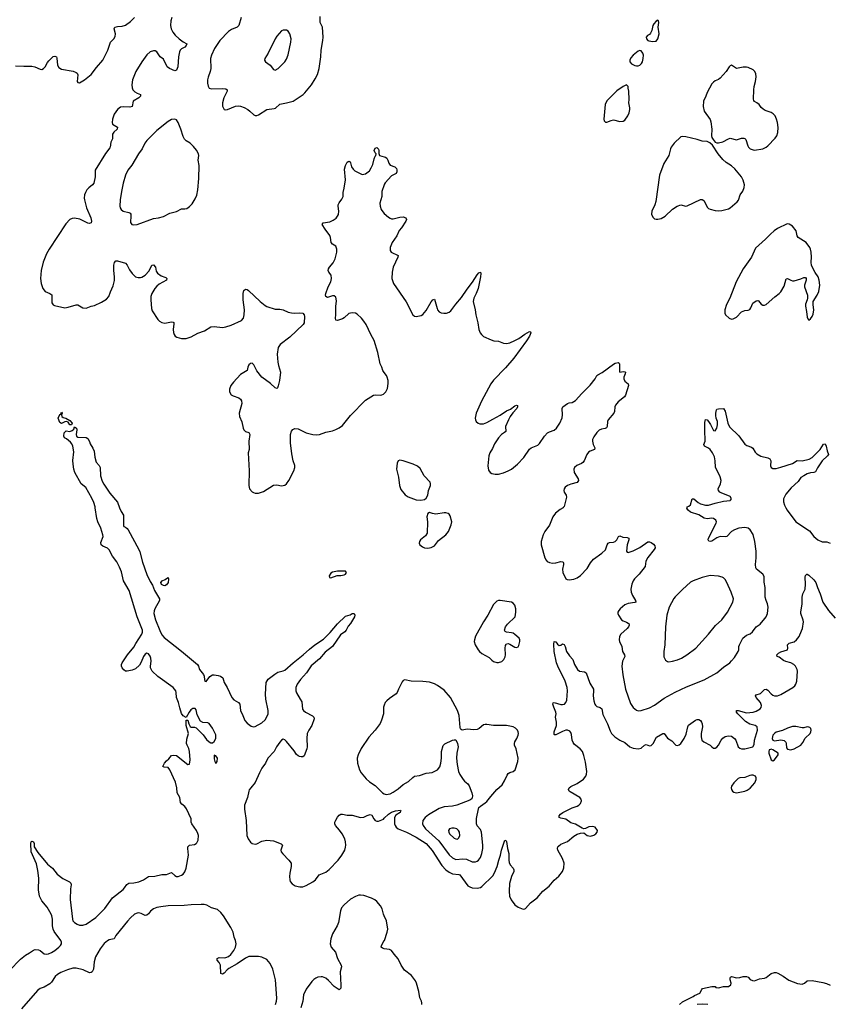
# Model space of a CAD drawing. Header units: inches. Extents: x 1550860 to 1685816, y 509127 to 640511.
# Tile 70 of 91: x 1655561 to 1665419, y 563953 to 575942. Entities that reach past the tile are written whole.
import ezdxf

# ---------------------------------------------------------------- set-up
doc = ezdxf.new("R2010")
doc.units = ezdxf.units.IN
doc.header["$MEASUREMENT"] = 0
for name, color, linetype in [('B6556', 7, 'Continuous'), ('B6557', 7, 'Continuous'), ('B6566', 7, 'Continuous'), ('B6567', 7, 'Continuous')]:
    doc.layers.add(name, color=color, linetype=linetype)

msp = doc.modelspace()

# ---------------------------------------------------------------- linework, layer by layer
at = {"layer": 'B6556', "color": 6}
for points, elevation in [([(1655436, 564364), (1655570, 564504), (1655630, 564550), (1655681, 564579), (1655730, 564614), (1655750, 564622), (1655790, 564617), (1655810, 564608), (1655858, 564570), (1655890, 564564), (1655910, 564567), (1655950, 564585), (1655990, 564610), (1656039, 564650), (1656059, 564670), (1656070, 564690), (1656072, 564710), (1656062, 564730), (1655980, 564840), (1655967, 564867), (1655960, 564910), (1655960, 564990), (1655952, 565030), (1655943, 565050), (1655895, 565135), (1655830, 565214), (1655801, 565270), (1655788, 565348), (1655794, 565490), (1655783, 565583), (1655764, 565664), (1655700, 565810), (1655697, 565910), (1655702, 565930), (1655710, 565938), (1655730, 565931), (1655736, 565910), (1655739, 565870), (1655780, 565800), (1655901, 565661), (1655961, 565610), (1656017, 565537), (1656086, 565486), (1656166, 565446), (1656185, 565430), (1656189, 565410), (1656181, 565359), (1656176, 565230), (1656205, 564990), (1656210, 564970), (1656228, 564950), (1656259, 564930), (1656290, 564919), (1656330, 564917), (1656370, 564931), (1656490, 565011), (1656599, 565121), (1656689, 565251), (1656820, 565350), (1656839, 565370), (1656867, 565413), (1656890, 565428), (1656950, 565431), (1657010, 565445), (1657070, 565470), (1657130, 565509), (1657206, 565514), (1657290, 565534), (1657350, 565534), (1657410, 565558), (1657450, 565520), (1657470, 565511), (1657491, 565511), (1657530, 565525), (1657550, 565540), (1657570, 565565), (1657590, 565610), (1657616, 565770), (1657608, 565850), (1657610, 565872), (1657628, 565892), (1657690, 565901), (1657709, 565911), (1657719, 565921), (1657734, 565950), (1657737, 566010), (1657732, 566032), (1657713, 566070), (1657657, 566150), (1657650, 566170), (1657647, 566210), (1657593, 566333), (1657570, 566362), (1657535, 566390), (1657521, 566410), (1657509, 566470), (1657479, 566530), (1657473, 566590), (1657457, 566657), (1657390, 566807), (1657370, 566838), (1657322, 566842), (1657303, 566850), (1657325, 566890), (1657350, 566919), (1657377, 566943), (1657410, 566981), (1657432, 566988), (1657470, 566982), (1657610, 566872), (1657630, 566879), (1657635, 566930), (1657628, 567030), (1657619, 567070), (1657599, 567110), (1657594, 567130), (1657597, 567183), (1657616, 567250), (1657590, 567349), (1657590, 567414), (1657610, 567414), (1657619, 567370), (1657636, 567336), (1657650, 567327), (1657690, 567329), (1657710, 567319), (1657794, 567234), (1657837, 567177), (1657870, 567148), (1657890, 567138), (1657910, 567138), (1657930, 567152), (1657950, 567191), (1657950, 567234), (1657910, 567317), (1657870, 567371), (1657850, 567379), (1657790, 567384), (1657763, 567403), (1657720, 567480), (1657710, 567539), (1657696, 567556), (1657670, 567554), (1657643, 567537), (1657623, 567510), (1657590, 567446), (1657550, 567465), (1657530, 567496), (1657510, 567562), (1657496, 567630), (1657470, 567690), (1657468, 567750), (1657462, 567770), (1657431, 567811), (1657245, 567945), (1657176, 568010), (1657155, 568050), (1657154, 568070), (1657162, 568130), (1657159, 568170), (1657150, 568192), (1657130, 568219), (1657110, 568228), (1657090, 568218), (1657070, 568190), (1657040, 568120), (1657018, 568082), (1656970, 568040), (1656930, 568024), (1656870, 568008), (1656850, 568011), (1656830, 568025), (1656809, 568050), (1656801, 568070), (1656800, 568090), (1656808, 568112), (1656872, 568208), (1656950, 568303), (1656974, 568346), (1657050, 568460), (1657057, 568483), (1657055, 568510), (1656991, 568670), (1656892, 568992), (1656826, 569110), (1656799, 569219), (1656777, 569277), (1656742, 569342), (1656693, 569410), (1656649, 569489), (1656630, 569507), (1656575, 569530), (1656555, 569550), (1656550, 569576), (1656576, 569650), (1656574, 569670), (1656551, 569750), (1656513, 569830), (1656500, 569870), (1656480, 570000)], 400), ([(1656777, 570000), (1656795, 569955), (1656824, 569910), (1656824, 569784), (1656831, 569771), (1656850, 569764), (1656868, 569748), (1656881, 569730), (1657011, 569491), (1657023, 569463), (1657055, 569335), (1657108, 569188), (1657150, 569100), (1657177, 569057), (1657201, 568990), (1657263, 568890), (1657262, 568870), (1657206, 568770), (1657197, 568743), (1657195, 568710), (1657215, 568635), (1657266, 568506), (1657292, 568452), (1657321, 568421), (1657532, 568252), (1657724, 568090), (1657739, 568070), (1657750, 568030), (1657800, 567970), (1657808, 567948), (1657810, 567904), (1657817, 567890), (1657830, 567884), (1657877, 567943), (1657910, 567964), (1657930, 567967), (1657979, 567959), (1658006, 567950), (1658033, 567930), (1658052, 567870), (1658089, 567809), (1658145, 567690), (1658170, 567661), (1658226, 567630), (1658241, 567610), (1658248, 567530), (1658279, 567470), (1658303, 567410), (1658330, 567378), (1658379, 567339), (1658410, 567331), (1658430, 567337), (1658510, 567382), (1658550, 567419), (1658580, 567470), (1658585, 567490), (1658585, 567530), (1658559, 567670), (1658552, 567730), (1658562, 567870), (1658586, 567914), (1658666, 567974), (1658704, 567996), (1658770, 568012), (1658790, 568021), (1658890, 568110), (1659012, 568208), (1659090, 568278), (1659155, 568330), (1659260, 568400), (1659341, 568479), (1659430, 568586), (1659530, 568680), (1659583, 568697), (1659610, 568712), (1659635, 568710), (1659642, 568690), (1659638, 568670), (1659589, 568591), (1659562, 568558), (1659538, 568510), (1659518, 568490), (1659466, 568454), (1659370, 568311), (1659280, 568240), (1659210, 568162), (1659110, 568073), (1659054, 567990), (1658979, 567910), (1658941, 567850), (1658925, 567810), (1658923, 567770), (1658930, 567745), (1658978, 567670), (1658995, 567635), (1659006, 567546), (1659015, 567530), (1659040, 567510), (1659126, 567466), (1659142, 567450), (1659146, 567430), (1659120, 567350), (1659080, 567290), (1659063, 567250), (1659056, 567190), (1659060, 567090), (1659057, 567063), (1659023, 566977), (1659010, 566967), (1658990, 566965), (1658969, 566970), (1658950, 566978), (1658930, 566995), (1658901, 567041), (1658810, 567155), (1658790, 567175), (1658770, 567180), (1658750, 567168), (1658730, 567145), (1658688, 567090), (1658659, 567030), (1658584, 566950), (1658555, 566890), (1658510, 566827), (1658479, 566770), (1658430, 566654), (1658374, 566590), (1658357, 566563), (1658351, 566549), (1658335, 566470), (1658300, 566380), (1658297, 566330), (1658320, 566190), (1658328, 566010), (1658341, 565970), (1658370, 565929), (1658390, 565913), (1658430, 565903), (1658450, 565909), (1658510, 565940), (1658570, 565951), (1658650, 565942), (1658746, 565906), (1658760, 565890), (1658741, 565830), (1658743, 565810), (1658764, 565784), (1658840, 565710), (1658865, 565670), (1658868, 565630), (1658850, 565550), (1658847, 565510), (1658849, 565470), (1658856, 565450), (1658879, 565419), (1658917, 565397), (1658970, 565384), (1659010, 565385), (1659050, 565400), (1659130, 565443), (1659162, 565470), (1659209, 565531), (1659290, 565564), (1659330, 565594), (1659440, 565710), (1659483, 565770), (1659518, 565830), (1659530, 565866), (1659533, 565890), (1659530, 565930), (1659518, 565970), (1659488, 566030), (1659455, 566075), (1659406, 566130), (1659397, 566150), (1659399, 566170), (1659410, 566195), (1659430, 566233), (1659450, 566257), (1659470, 566268), (1659490, 566269), (1659550, 566256), (1659610, 566257), (1659710, 566226), (1659750, 566233), (1659790, 566253), (1659830, 566265), (1659850, 566256), (1659872, 566212), (1659890, 566192), (1659910, 566183), (1659930, 566183), (1659990, 566208), (1660000, 566218)], 400), ([(1660000, 567595), (1659989, 567570), (1659990, 567490), (1659968, 567412), (1659950, 567374), (1659890, 567290), (1659814, 567206), (1659717, 567070), (1659682, 566990), (1659672, 566950), (1659676, 566890), (1659697, 566810), (1659719, 566770), (1659778, 566698), (1659822, 566662), (1659890, 566619), (1659977, 566530), (1659997, 566517), (1660000, 566517)], 500), ([(1660000, 565031), (1659991, 565050), (1659974, 565114), (1659954, 565154), (1659910, 565206), (1659886, 565226), (1659845, 565245), (1659750, 565278), (1659710, 565284), (1659690, 565282), (1659650, 565267), (1659590, 565234), (1659510, 565166), (1659480, 565130), (1659466, 565090), (1659444, 564950), (1659428, 564910), (1659368, 564810), (1659349, 564749), (1659341, 564690), (1659352, 564650), (1659408, 564588), (1659430, 564510), (1659477, 564430), (1659478, 564410), (1659462, 564350), (1659472, 564188), (1659470, 564148), (1659450, 564129), (1659390, 564170), (1659323, 564243), (1659290, 564270), (1659250, 564286), (1659230, 564288), (1659190, 564283), (1659167, 564273), (1659143, 564257), (1659118, 564230), (1659050, 564138), (1659018, 564070), (1659009, 563990), (1658986, 563910)], 400), ([(1658676, 563950), (1658687, 563993), (1658691, 564029), (1658677, 564250), (1658642, 564382), (1658612, 564452), (1658570, 564498), (1658508, 564528), (1658470, 564535), (1658350, 564535), (1658310, 564517), (1658210, 564447), (1658108, 564390), (1658086, 564374), (1658050, 564331), (1658030, 564322), (1658010, 564329), (1658006, 564430), (1657990, 564464), (1657967, 564490), (1657966, 564510), (1657990, 564523), (1658050, 564520), (1658070, 564523), (1658103, 564537), (1658130, 564558), (1658170, 564610), (1658188, 564650), (1658195, 564690), (1658188, 564730), (1658173, 564770), (1658159, 564830), (1658132, 564890), (1658042, 565030), (1658010, 565072), (1657970, 565106), (1657896, 565130), (1657841, 565161), (1657809, 565169), (1657770, 565170), (1657650, 565164), (1657565, 565155), (1657370, 565152), (1657278, 565142), (1657229, 565131), (1657190, 565115), (1657153, 565087), (1657130, 565055), (1657110, 565039), (1657090, 565036), (1657040, 565060), (1657010, 565067), (1656990, 565064), (1656960, 565050), (1656910, 565007), (1656873, 564967), (1656733, 564790), (1656710, 564750), (1656650, 564737), (1656630, 564728), (1656590, 564695), (1656539, 564630), (1656486, 564530), (1656468, 564470), (1656459, 564381), (1656445, 564350), (1656430, 564340), (1656410, 564337), (1656333, 564373), (1656250, 564393), (1656210, 564393), (1656145, 564375), (1656061, 564339), (1656023, 564317), (1655994, 564290), (1655950, 564223), (1655930, 564201), (1655858, 564162), (1655810, 564146), (1655779, 564121), (1655583, 563897)], 400), ([(1660000, 564630), (1659991, 564631), (1659977, 564636), (1659962, 564650), (1659965, 564670), (1660000, 564729)], 400)]:
    msp.add_lwpolyline(points, dxfattribs=dict(at, elevation=elevation))
for points, elevation in [([(1657330, 569050), (1657310, 569053), (1657287, 569067), (1657278, 569090), (1657296, 569110), (1657334, 569126), (1657350, 569140), (1657370, 569150), (1657374, 569130), (1657370, 569090), (1657350, 569061)], 400), ([(1659529, 569229), (1659430, 569226), (1659370, 569214), (1659350, 569202), (1659331, 569170), (1659332, 569152), (1659350, 569147), (1659425, 569175), (1659470, 569175), (1659510, 569182), (1659529, 569190), (1659542, 569210)], 500), ([(1657930, 566986), (1657930, 566942), (1657938, 566910), (1657950, 566885), (1657967, 566910), (1657969, 566950), (1657950, 566979)], 400)]:
    msp.add_lwpolyline(points, close=True, dxfattribs=dict(at, elevation=elevation))
at = {"layer": 'B6557', "color": 6}
for points, elevation in [([(1655510, 575382), (1655610, 575375), (1655710, 575377), (1655744, 575370), (1655810, 575338), (1655830, 575335), (1655850, 575346), (1655870, 575369), (1655899, 575421), (1655917, 575443), (1655970, 575495), (1655990, 575499), (1656009, 575489), (1656015, 575475), (1656023, 575390), (1656039, 575359), (1656070, 575341), (1656214, 575314), (1656250, 575298), (1656260, 575290), (1656269, 575270), (1656261, 575190), (1656270, 575176), (1656290, 575175), (1656350, 575212), (1656430, 575274), (1656498, 575362), (1656572, 575450), (1656635, 575570), (1656668, 575670), (1656707, 575710), (1656723, 575737), (1656729, 575770), (1656711, 575830), (1656718, 575850), (1656750, 575858), (1656810, 575864), (1656850, 575876), (1656910, 575919), (1656959, 575970)], 500), ([(1657412, 575970), (1657401, 575930), (1657398, 575870), (1657407, 575830), (1657426, 575790), (1657454, 575754), (1657501, 575710), (1657550, 575674), (1657595, 575650), (1657590, 575627), (1657570, 575608), (1657531, 575589), (1657515, 575570), (1657506, 575550), (1657493, 575490), (1657488, 575370), (1657472, 575328), (1657450, 575318), (1657384, 575350), (1657356, 575370), (1657310, 575460), (1657271, 575491), (1657230, 575552), (1657210, 575562), (1657190, 575565), (1657150, 575551), (1657110, 575514), (1657047, 575430), (1656976, 575310), (1656949, 575250), (1656936, 575210), (1656926, 575150), (1656931, 575111), (1656940, 575090), (1656963, 575063), (1656990, 575046), (1657032, 575030), (1657032, 575010), (1657011, 574990), (1656942, 574950), (1656930, 574886), (1656904, 574876), (1656830, 574883), (1656790, 574876), (1656752, 574848), (1656713, 574790), (1656690, 574730), (1656686, 574690), (1656693, 574670), (1656753, 574633), (1656748, 574610), (1656706, 574574), (1656690, 574550), (1656692, 574490), (1656669, 574450), (1656663, 574390), (1656659, 574381), (1656605, 574315), (1656482, 574110), (1656478, 574090), (1656481, 574030), (1656462, 573950), (1656449, 573930), (1656404, 573896), (1656380, 573870), (1656361, 573839), (1656350, 573810), (1656346, 573770), (1656350, 573750), (1656375, 573650), (1656427, 573530), (1656435, 573490), (1656431, 573470), (1656410, 573461), (1656390, 573464), (1656294, 573514), (1656230, 573525), (1656200, 573520), (1656172, 573508), (1656122, 573458), (1655919, 573150), (1655887, 573090), (1655845, 572990), (1655821, 572890), (1655813, 572790), (1655821, 572730), (1655843, 572670), (1655873, 572633), (1655930, 572610), (1655951, 572591), (1655954, 572494), (1655970, 572471), (1655983, 572463), (1656110, 572434), (1656150, 572440), (1656250, 572472), (1656270, 572469), (1656330, 572435), (1656370, 572428), (1656430, 572453), (1656470, 572463), (1656559, 572501), (1656620, 572540), (1656645, 572570), (1656665, 572630), (1656698, 572702), (1656714, 572766), (1656715, 572810), (1656706, 572890), (1656708, 572952), (1656715, 572985), (1656730, 573006), (1656750, 573006), (1656850, 572978), (1656870, 572954), (1656897, 572897), (1656930, 572850), (1656972, 572812), (1657002, 572802), (1657030, 572803), (1657050, 572809), (1657090, 572832), (1657136, 572884), (1657170, 572955), (1657190, 572956), (1657214, 572930), (1657221, 572881), (1657237, 572857), (1657283, 572823), (1657330, 572808), (1657342, 572802), (1657352, 572790), (1657347, 572770), (1657260, 572720), (1657230, 572699), (1657205, 572670), (1657169, 572610), (1657158, 572570), (1657156, 572530), (1657167, 572427), (1657176, 572396), (1657244, 572290), (1657263, 572270), (1657290, 572254), (1657330, 572248), (1657410, 572263), (1657430, 572261), (1657436, 572256), (1657438, 572238), (1657431, 572170), (1657434, 572134), (1657441, 572110), (1657456, 572090), (1657476, 572076), (1657530, 572060), (1657590, 572062), (1657650, 572080), (1657730, 572125), (1657810, 572155), (1657890, 572202), (1657930, 572207), (1658030, 572196), (1658070, 572202), (1658137, 572223), (1658260, 572280), (1658286, 572310), (1658296, 572350), (1658300, 572410), (1658284, 572530), (1658283, 572610), (1658290, 572643), (1658310, 572663), (1658330, 572657), (1658345, 572645), (1658490, 572509), (1658550, 572461), (1658570, 572451), (1658670, 572418), (1658730, 572418), (1658770, 572411), (1658830, 572382), (1658870, 572373), (1658910, 572370), (1658970, 572374), (1659010, 572367), (1659024, 572350), (1659028, 572330), (1659023, 572250), (1659012, 572230), (1658850, 572078), (1658732, 571988), (1658708, 571952), (1658698, 571870), (1658706, 571774), (1658712, 571732), (1658737, 571650), (1658724, 571550), (1658710, 571485), (1658699, 571461), (1658690, 571453), (1658670, 571459), (1658614, 571514), (1658509, 571590), (1658448, 571668), (1658410, 571741), (1658390, 571760), (1658370, 571758), (1658350, 571740), (1658338, 571710), (1658331, 571669), (1658250, 571622), (1658163, 571530), (1658133, 571490), (1658115, 571445), (1658116, 571410), (1658136, 571376), (1658161, 571361), (1658230, 571337), (1658250, 571322), (1658262, 571302), (1658265, 571270), (1658234, 571150), (1658237, 571110), (1658267, 571047), (1658281, 570970), (1658289, 570949), (1658310, 570930), (1658350, 570914), (1658363, 570890), (1658350, 570810), (1658357, 570710), (1658342, 570670), (1658354, 570450), (1658350, 570270), (1658359, 570230), (1658390, 570195), (1658406, 570186), (1658430, 570178), (1658470, 570177), (1658530, 570198), (1658650, 570276), (1658690, 570278), (1658750, 570266), (1658790, 570276), (1658810, 570291), (1658838, 570330), (1658897, 570450), (1658910, 570490), (1658910, 570513), (1658892, 570570), (1658875, 570655), (1658857, 570790), (1658858, 570890), (1658869, 570931), (1658886, 570954), (1658910, 570965), (1658950, 570961), (1659050, 570912), (1659130, 570891), (1659170, 570886), (1659210, 570893), (1659290, 570921), (1659370, 570937), (1659409, 570951), (1659450, 570972), (1659490, 571001), (1659590, 571124), (1659770, 571310), (1659870, 571371), (1659890, 571375), (1659950, 571370), (1659970, 571373), (1659990, 571382), (1660000, 571392)], 500), ([(1658259, 575970), (1658229, 575870), (1658209, 575851), (1658139, 575821), (1658103, 575797), (1657998, 575690), (1657934, 575590), (1657897, 575510), (1657885, 575470), (1657888, 575350), (1657882, 575310), (1657857, 575243), (1657849, 575210), (1657848, 575170), (1657854, 575134), (1657870, 575110), (1657899, 575099), (1658030, 575104), (1658070, 575099), (1658087, 575090), (1658086, 575070), (1658045, 574990), (1658029, 574930), (1658030, 574888), (1658050, 574850), (1658070, 574844), (1658090, 574848), (1658190, 574890), (1658226, 574894), (1658249, 574891), (1658294, 574874), (1658337, 574850), (1658364, 574830), (1658410, 574782), (1658430, 574774), (1658450, 574775), (1658470, 574783), (1658570, 574849), (1658661, 574859), (1658674, 574866), (1658730, 574912), (1658810, 574928), (1658890, 574952), (1659011, 575030), (1659033, 575050), (1659113, 575150), (1659159, 575221), (1659186, 575274), (1659206, 575350), (1659228, 575492), (1659233, 575570), (1659253, 575687), (1659256, 575730), (1659246, 575850), (1659221, 575910), (1659221, 575981)], 600), ([(1660000, 571648), (1659984, 571670), (1659972, 571710), (1659952, 571752), (1659920, 571890), (1659878, 572038), (1659837, 572110), (1659780, 572230), (1659753, 572273), (1659724, 572310), (1659670, 572357), (1659650, 572367), (1659610, 572374), (1659570, 572366), (1659510, 572311), (1659490, 572299), (1659430, 572278), (1659410, 572283), (1659405, 572310), (1659410, 572350), (1659411, 572450), (1659418, 572518), (1659410, 572563), (1659390, 572580), (1659370, 572581), (1659310, 572560), (1659287, 572570), (1659283, 572590), (1659288, 572610), (1659317, 572690), (1659350, 572751), (1659358, 572790), (1659352, 572830), (1659327, 572867), (1659318, 572890), (1659320, 572910), (1659332, 572930), (1659377, 572983), (1659402, 573030), (1659421, 573110), (1659424, 573150), (1659410, 573186), (1659369, 573209), (1659353, 573230), (1659345, 573290), (1659336, 573316), (1659279, 573390), (1659244, 573450), (1659256, 573470), (1659338, 573482), (1659379, 573501), (1659415, 573525), (1659432, 573548), (1659442, 573570), (1659446, 573610), (1659437, 573670), (1659439, 573690), (1659450, 573714), (1659484, 573756), (1659498, 573790), (1659501, 573839), (1659513, 573890), (1659527, 573993), (1659517, 574123), (1659530, 574166), (1659550, 574206), (1659570, 574219), (1659583, 574210), (1659590, 574201), (1659603, 574150), (1659622, 574122), (1659643, 574103), (1659730, 574056), (1659770, 574064), (1659819, 574101), (1659842, 574138), (1659859, 574181), (1659877, 574250), (1659890, 574282), (1659898, 574290), (1659903, 574310), (1659890, 574323), (1659878, 574350), (1659890, 574376), (1659910, 574385), (1659930, 574367), (1659934, 574350), (1659934, 574314), (1659944, 574290), (1660000, 574274)], 500), ([(1660000, 573936), (1659997, 573930), (1659969, 573850), (1659970, 573790), (1659947, 573710), (1659949, 573670), (1659962, 573630), (1659981, 573601), (1660000, 573584)], 500), ([(1656480, 570000), (1656479, 570010), (1656464, 570064), (1656438, 570118), (1656365, 570245), (1656309, 570290), (1656232, 570430), (1656221, 570470), (1656213, 570530), (1656210, 570574), (1656222, 570682), (1656207, 570750), (1656197, 570777), (1656179, 570799), (1656130, 570838), (1656106, 570850), (1656098, 570870), (1656102, 570910), (1656125, 570935), (1656170, 570927), (1656201, 570939), (1656222, 570958), (1656230, 570985), (1656253, 570970), (1656256, 570950), (1656248, 570890), (1656252, 570870), (1656270, 570858), (1656370, 570856), (1656390, 570841), (1656410, 570806), (1656419, 570779), (1656450, 570727), (1656466, 570690), (1656474, 570614), (1656493, 570553), (1656530, 570514), (1656541, 570490), (1656544, 570390), (1656564, 570324), (1656585, 570285), (1656658, 570178), (1656750, 570068), (1656777, 570000)], 400)]:
    msp.add_lwpolyline(points, dxfattribs=dict(at, elevation=elevation))
for points, elevation in [([(1658770, 575816), (1658750, 575806), (1658690, 575743), (1658670, 575710), (1658586, 575534), (1658545, 575470), (1658542, 575450), (1658556, 575430), (1658612, 575390), (1658650, 575336), (1658670, 575329), (1658710, 575350), (1658790, 575431), (1658810, 575462), (1658830, 575513), (1658863, 575670), (1658865, 575710), (1658850, 575770), (1658830, 575802), (1658810, 575815)], 700), ([(1657450, 574732), (1657410, 574726), (1657370, 574704), (1657230, 574594), (1657108, 574472), (1657083, 574437), (1657052, 574368), (1657009, 574310), (1656926, 574170), (1656879, 574110), (1656851, 574050), (1656822, 573950), (1656801, 573850), (1656785, 573750), (1656781, 573670), (1656785, 573650), (1656796, 573630), (1656820, 573610), (1656890, 573596), (1656906, 573586), (1656913, 573573), (1656915, 573555), (1656912, 573472), (1656926, 573450), (1656950, 573443), (1656990, 573448), (1657190, 573522), (1657250, 573530), (1657310, 573546), (1657390, 573587), (1657470, 573608), (1657530, 573640), (1657570, 573639), (1657597, 573643), (1657630, 573666), (1657660, 573700), (1657697, 573763), (1657716, 573804), (1657732, 573870), (1657743, 574010), (1657745, 574165), (1657734, 574230), (1657741, 574290), (1657737, 574310), (1657715, 574355), (1657679, 574399), (1657637, 574437), (1657586, 574466), (1657566, 574486), (1657550, 574522), (1657524, 574610), (1657490, 574691), (1657470, 574721)], 600), ([(1656190, 571009), (1656170, 571010), (1656150, 571041), (1656130, 571050), (1656110, 571045), (1656070, 571024), (1656050, 571039), (1656029, 571091), (1656050, 571136), (1656062, 571138), (1656070, 571162), (1656078, 571150), (1656071, 571130), (1656073, 571110), (1656090, 571097), (1656122, 571090), (1656170, 571063), (1656200, 571030)], 400)]:
    msp.add_lwpolyline(points, close=True, dxfattribs=dict(at, elevation=elevation))
at = {"layer": 'B6566', "color": 6}
for points, elevation in [([(1662178, 570000), (1662142, 569978), (1662087, 569933), (1662053, 569890), (1662011, 569789), (1661956, 569710), (1661936, 569670), (1661912, 569590), (1661909, 569550), (1661955, 569390), (1661970, 569361), (1661985, 569345), (1662012, 569332), (1662050, 569325), (1662090, 569327), (1662150, 569344), (1662170, 569343), (1662177, 569337), (1662181, 569330), (1662181, 569310), (1662171, 569250), (1662176, 569210), (1662210, 569136), (1662226, 569126), (1662250, 569122), (1662310, 569131), (1662350, 569148), (1662390, 569174), (1662470, 569260), (1662513, 569330), (1662547, 569373), (1662650, 569446), (1662692, 569488), (1662704, 569510), (1662715, 569550), (1662725, 569570), (1662744, 569576), (1662790, 569579), (1662810, 569587), (1662830, 569610), (1662852, 569650), (1662870, 569656), (1662903, 569643), (1662958, 569638), (1662979, 569630), (1662979, 569610), (1662959, 569550), (1662950, 569470), (1662958, 569458), (1662970, 569455), (1663030, 569474), (1663110, 569514), (1663210, 569583), (1663230, 569585), (1663250, 569577), (1663277, 569557), (1663296, 569536), (1663298, 569510), (1663287, 569490), (1663208, 569392), (1663184, 569350), (1663176, 569284), (1663103, 569190), (1663046, 569134), (1663030, 569110), (1663015, 569070), (1663003, 569010), (1663005, 568970), (1663022, 568930), (1663061, 568870), (1663062, 568850), (1663050, 568844), (1662970, 568834), (1662930, 568817), (1662874, 568770), (1662855, 568750), (1662844, 568730), (1662844, 568710), (1662853, 568690), (1662890, 568636), (1662910, 568621), (1662950, 568608), (1662970, 568596), (1662976, 568590), (1662980, 568570), (1662973, 568550), (1662958, 568530), (1662880, 568460), (1662865, 568430), (1662860, 568390), (1662865, 568370), (1662893, 568310), (1662901, 568250), (1662927, 568210), (1662931, 568190), (1662902, 568130), (1662893, 568070), (1662905, 567965), (1662939, 567790), (1662997, 567617), (1663030, 567566), (1663070, 567534), (1663090, 567528), (1663130, 567530), (1663230, 567562), (1663290, 567596), (1663410, 567682), (1663544, 567756), (1663682, 567818), (1663897, 567903), (1664050, 567989), (1664130, 568058), (1664207, 568110), (1664230, 568134), (1664263, 568177), (1664309, 568250), (1664316, 568270), (1664319, 568310), (1664325, 568330), (1664367, 568410), (1664410, 568449), (1664455, 568465), (1664485, 568490), (1664530, 568550), (1664576, 568584), (1664635, 568650), (1664650, 568670), (1664667, 568710), (1664676, 568790), (1664668, 568830), (1664649, 568869), (1664639, 568910), (1664636, 569030), (1664627, 569093), (1664624, 569164), (1664610, 569190), (1664534, 569250), (1664524, 569270), (1664520, 569310), (1664530, 569390), (1664528, 569470), (1664513, 569590), (1664490, 569672), (1664454, 569730), (1664430, 569750), (1664390, 569761), (1664317, 569750), (1664264, 569730), (1664230, 569711), (1664170, 569648), (1664150, 569644), (1664090, 569650), (1664050, 569634), (1663990, 569593), (1663970, 569587), (1663951, 569591), (1663942, 569610), (1663948, 569630), (1664041, 569810), (1664046, 569830), (1664039, 569850), (1664010, 569870), (1663990, 569872), (1663930, 569866), (1663894, 569874), (1663830, 569914), (1663730, 569947), (1663699, 569970), (1663686, 569990), (1663688, 570000)], 500), ([(1664890, 570000), (1664905, 569970), (1665013, 569830), (1665179, 569719), (1665232, 569650), (1665278, 569610), (1665330, 569586), (1665390, 569584), (1665430, 569570)], 500), ([(1660000, 566218), (1660050, 566270), (1660090, 566294), (1660135, 566310), (1660196, 566316), (1660203, 566310), (1660196, 566304), (1660192, 566290), (1660142, 566258), (1660125, 566230), (1660125, 566150), (1660131, 566130), (1660143, 566110), (1660170, 566090), (1660270, 566051), (1660390, 565990), (1660510, 565912), (1660585, 565825), (1660703, 565643), (1660750, 565590), (1660790, 565561), (1660830, 565543), (1660910, 565535), (1660919, 565530), (1661018, 565398), (1661042, 565382), (1661070, 565371), (1661132, 565368), (1661170, 565377), (1661190, 565388), (1661321, 565519), (1661344, 565556), (1661376, 565630), (1661394, 565710), (1661417, 565770), (1661427, 565830), (1661450, 565903), (1661470, 565953), (1661484, 565944), (1661490, 565935), (1661501, 565850), (1661518, 565790), (1661518, 565710), (1661522, 565682), (1661533, 565653), (1661569, 565610), (1661579, 565590), (1661578, 565570), (1661551, 565510), (1661526, 565426), (1661521, 565330), (1661525, 565270), (1661544, 565224), (1661590, 565166), (1661630, 565135), (1661690, 565110), (1661710, 565114), (1661719, 565121), (1661782, 565190), (1661861, 565250), (1661930, 565330), (1662007, 565393), (1662070, 565465), (1662127, 565513), (1662169, 565570), (1662185, 565615), (1662189, 565671), (1662170, 565730), (1662112, 565830), (1662108, 565852), (1662112, 565870), (1662120, 565880), (1662150, 565902), (1662230, 565935), (1662310, 566000), (1662350, 566024), (1662390, 566036), (1662430, 566041), (1662471, 566010), (1662510, 566002), (1662550, 566013), (1662577, 566030), (1662592, 566050), (1662595, 566070), (1662570, 566109), (1662538, 566118), (1662490, 566114), (1662450, 566094), (1662430, 566092), (1662410, 566097), (1662330, 566148), (1662270, 566164), (1662210, 566208), (1662150, 566220), (1662130, 566230), (1662129, 566250), (1662146, 566270), (1662174, 566290), (1662290, 566345), (1662350, 566365), (1662370, 566377), (1662390, 566399), (1662400, 566430), (1662397, 566450), (1662382, 566470), (1662262, 566542), (1662252, 566550), (1662242, 566570), (1662252, 566590), (1662270, 566604), (1662350, 566642), (1662427, 566693), (1662455, 566730), (1662463, 566757), (1662466, 566790), (1662450, 566902), (1662430, 566984), (1662413, 567030), (1662386, 567066), (1662318, 567118), (1662300, 567140), (1662288, 567170), (1662279, 567239), (1662270, 567262), (1662258, 567278), (1662232, 567292), (1662210, 567291), (1662170, 567277), (1662090, 567234), (1662074, 567234), (1662070, 567238), (1662070, 567270), (1662096, 567350), (1662099, 567390), (1662084, 567450), (1662092, 567490), (1662089, 567510), (1662063, 567570), (1662053, 567610), (1662057, 567623), (1662070, 567628), (1662150, 567604), (1662170, 567603), (1662193, 567610), (1662211, 567629), (1662222, 567658), (1662233, 567770), (1662229, 567810), (1662202, 567890), (1662112, 568070), (1662097, 568110), (1662067, 568250), (1662063, 568337), (1662070, 568372), (1662090, 568366), (1662110, 568338), (1662130, 568323), (1662150, 568328), (1662170, 568341), (1662190, 568333), (1662202, 568310), (1662220, 568250), (1662257, 568197), (1662298, 568150), (1662317, 568090), (1662352, 568032), (1662378, 568010), (1662440, 568000), (1662457, 567990), (1662504, 567864), (1662546, 567790), (1662549, 567770), (1662545, 567710), (1662553, 567650), (1662564, 567610), (1662574, 567594), (1662590, 567580), (1662630, 567568), (1662650, 567550), (1662663, 567483), (1662720, 567370), (1662750, 567284), (1662767, 567250), (1662809, 567209), (1662870, 567169), (1662930, 567142), (1662990, 567089), (1663030, 567073), (1663090, 567064), (1663130, 567072), (1663170, 567110), (1663190, 567115), (1663230, 567102), (1663250, 567106), (1663275, 567130), (1663314, 567206), (1663390, 567252), (1663410, 567249), (1663450, 567196), (1663502, 567162), (1663550, 567109), (1663570, 567103), (1663590, 567111), (1663610, 567130), (1663650, 567190), (1663676, 567244), (1663695, 567330), (1663706, 567354), (1663790, 567415), (1663810, 567421), (1663830, 567421), (1663850, 567411), (1663864, 567390), (1663869, 567369), (1663874, 567330), (1663859, 567250), (1663857, 567210), (1663866, 567170), (1663890, 567151), (1663968, 567110), (1663987, 567087), (1664010, 567072), (1664030, 567074), (1664050, 567085), (1664070, 567110), (1664102, 567170), (1664124, 567196), (1664150, 567214), (1664190, 567224), (1664230, 567218), (1664265, 567190), (1664279, 567170), (1664308, 567090), (1664331, 567071), (1664350, 567065), (1664390, 567065), (1664489, 567090), (1664505, 567115), (1664510, 567170), (1664543, 567290), (1664539, 567330), (1664515, 567350), (1664450, 567366), (1664398, 567398), (1664306, 567490), (1664290, 567510), (1664287, 567530), (1664310, 567530), (1664410, 567501), (1664490, 567511), (1664530, 567522), (1664576, 567550), (1664591, 567569), (1664594, 567590), (1664581, 567630), (1664528, 567690), (1664522, 567710), (1664530, 567720), (1664583, 567737), (1664630, 567785), (1664650, 567789), (1664670, 567778), (1664710, 567732), (1664730, 567718), (1664750, 567710), (1664790, 567709), (1664830, 567725), (1664975, 567810), (1665000, 567830), (1665012, 567850), (1665024, 567890), (1665030, 568010), (1665027, 568030), (1665009, 568069), (1664986, 568090), (1664950, 568110), (1664890, 568126), (1664860, 568140), (1664810, 568179), (1664785, 568190), (1664779, 568210), (1664802, 568230), (1664830, 568245), (1664908, 568270), (1664915, 568290), (1664909, 568330), (1664930, 568350), (1664990, 568369), (1665018, 568390), (1665050, 568430), (1665081, 568499), (1665091, 568530), (1665104, 568610), (1665101, 568630), (1665073, 568710), (1665072, 568730), (1665090, 568830), (1665087, 568910), (1665096, 568950), (1665127, 569010), (1665131, 569070), (1665126, 569154), (1665130, 569174), (1665146, 569190), (1665150, 569192), (1665170, 569180), (1665230, 569123), (1665256, 569090), (1665274, 569030), (1665308, 568950), (1665339, 568850), (1665408, 568750), (1665490, 568656)], 400), ([(1660000, 566517), (1660022, 566510), (1660070, 566518), (1660110, 566537), (1660170, 566576), (1660230, 566630), (1660294, 566666), (1660346, 566714), (1660370, 566730), (1660430, 566739), (1660510, 566769), (1660584, 566776), (1660650, 566807), (1660677, 566843), (1660690, 566888), (1660699, 566950), (1660697, 567030), (1660717, 567103), (1660737, 567123), (1660830, 567168), (1660850, 567175), (1660872, 567172), (1660890, 567130), (1660898, 567090), (1660883, 567010), (1660878, 566950), (1660886, 566874), (1660905, 566790), (1660921, 566750), (1660959, 566690), (1660976, 566670), (1661017, 566637), (1661033, 566613), (1661067, 566530), (1661075, 566490), (1661072, 566468), (1661065, 566455), (1661041, 566439), (1660883, 566377), (1660830, 566364), (1660730, 566358), (1660670, 566338), (1660539, 566261), (1660499, 566230), (1660471, 566190), (1660467, 566150), (1660473, 566130), (1660502, 566090), (1660663, 565943), (1660792, 565772), (1660830, 565735), (1660870, 565717), (1660957, 565723), (1661002, 565722), (1661070, 565690), (1661110, 565688), (1661130, 565696), (1661148, 565710), (1661170, 565740), (1661190, 565790), (1661200, 565850), (1661200, 565890), (1661183, 566050), (1661170, 566080), (1661130, 566126), (1661122, 566150), (1661124, 566216), (1661147, 566333), (1661152, 566348), (1661170, 566368), (1661230, 566405), (1661250, 566422), (1661296, 566484), (1661371, 566569), (1661435, 566625), (1661466, 566674), (1661496, 566744), (1661510, 566764), (1661530, 566776), (1661571, 566789), (1661593, 566810), (1661626, 566910), (1661630, 566950), (1661605, 567065), (1661586, 567110), (1661584, 567130), (1661590, 567150), (1661615, 567190), (1661632, 567230), (1661635, 567250), (1661632, 567272), (1661624, 567290), (1661596, 567316), (1661570, 567330), (1661530, 567342), (1661490, 567347), (1661331, 567349), (1661250, 567362), (1661230, 567362), (1661210, 567355), (1661157, 567310), (1661130, 567299), (1661090, 567294), (1661010, 567302), (1660950, 567293), (1660938, 567298), (1660928, 567308), (1660923, 567323), (1660911, 567470), (1660892, 567532), (1660808, 567690), (1660730, 567780), (1660650, 567835), (1660610, 567855), (1660550, 567875), (1660470, 567886), (1660329, 567889), (1660250, 567906), (1660230, 567896), (1660219, 567881), (1660172, 567790), (1660159, 567750), (1660147, 567733), (1660063, 567677), (1660033, 567650), (1660013, 567627), (1660000, 567595)], 500), ([(1660000, 564729), (1660001, 564730), (1660036, 564830), (1660042, 564870), (1660027, 564970), (1660000, 565031)], 400), ([(1660457, 563950), (1660458, 563970), (1660454, 563990), (1660433, 564033), (1660420, 564110), (1660392, 564212), (1660379, 564239), (1660330, 564303), (1660245, 564370), (1660206, 564430), (1660169, 564509), (1660122, 564562), (1660090, 564610), (1660062, 564622), (1660000, 564630)], 400), ([(1663593, 563950), (1663630, 563985), (1663761, 564050), (1663778, 564062), (1663842, 564090), (1663865, 564135), (1663875, 564145), (1663990, 564171), (1664030, 564171), (1664038, 564158), (1664070, 564154), (1664130, 564171), (1664190, 564171), (1664219, 564190), (1664224, 564210), (1664212, 564250), (1664213, 564270), (1664217, 564283), (1664229, 564291), (1664290, 564275), (1664330, 564278), (1664370, 564291), (1664410, 564290), (1664430, 564282), (1664457, 564257), (1664482, 564242), (1664510, 564238), (1664570, 564264), (1664630, 564272), (1664650, 564280), (1664711, 564330), (1664750, 564341), (1664770, 564341), (1664794, 564334), (1664857, 564297), (1664926, 564246), (1665030, 564206), (1665090, 564200), (1665118, 564210), (1665150, 564239), (1665210, 564242), (1665340, 564220), (1665386, 564206), (1665428, 564188)], 300), ([(1663938, 563950), (1663870, 563956), (1663812, 563950)], 300)]:
    msp.add_lwpolyline(points, dxfattribs=dict(at, elevation=elevation))
for points, elevation in [([(1660550, 569942), (1660530, 569929), (1660520, 569890), (1660528, 569828), (1660524, 569690), (1660502, 569658), (1660443, 569610), (1660429, 569590), (1660426, 569570), (1660433, 569550), (1660464, 569524), (1660490, 569511), (1660530, 569508), (1660570, 569517), (1660610, 569537), (1660661, 569599), (1660751, 569670), (1660784, 569710), (1660816, 569790), (1660823, 569830), (1660802, 569902), (1660790, 569922), (1660778, 569930), (1660750, 569938), (1660730, 569938), (1660630, 569922), (1660589, 569929)], 500), ([(1663970, 569173), (1663870, 569150), (1663762, 569110), (1663730, 569093), (1663630, 569004), (1663544, 568916), (1663527, 568893), (1663469, 568790), (1663440, 568690), (1663423, 568550), (1663415, 568330), (1663403, 568250), (1663406, 568186), (1663424, 568144), (1663448, 568128), (1663465, 568125), (1663510, 568130), (1663570, 568148), (1663619, 568170), (1663684, 568210), (1663795, 568290), (1663950, 568461), (1664035, 568565), (1664110, 568634), (1664178, 568730), (1664246, 568850), (1664251, 568890), (1664224, 568970), (1664170, 569089), (1664150, 569124), (1664130, 569148), (1664116, 569156), (1664068, 569168)], 600), ([(1661410, 568872), (1661390, 568871), (1661370, 568862), (1661330, 568821), (1661263, 568690), (1661209, 568611), (1661110, 568434), (1661097, 568390), (1661096, 568370), (1661108, 568330), (1661144, 568270), (1661160, 568250), (1661190, 568224), (1661277, 568177), (1661310, 568142), (1661330, 568129), (1661370, 568116), (1661390, 568114), (1661430, 568129), (1661455, 568150), (1661474, 568186), (1661476, 568210), (1661472, 568290), (1661477, 568323), (1661484, 568336), (1661490, 568342), (1661510, 568345), (1661530, 568340), (1661590, 568301), (1661610, 568298), (1661630, 568308), (1661639, 568321), (1661652, 568372), (1661651, 568391), (1661642, 568410), (1661590, 568458), (1661570, 568471), (1661550, 568477), (1661490, 568483), (1661473, 568493), (1661466, 568510), (1661478, 568550), (1661499, 568581), (1661593, 568670), (1661604, 568730), (1661602, 568770), (1661590, 568812), (1661570, 568839), (1661550, 568850)], 500), ([(1665010, 567338), (1664970, 567335), (1664910, 567317), (1664850, 567288), (1664770, 567267), (1664750, 567252), (1664733, 567230), (1664723, 567190), (1664731, 567170), (1664750, 567163), (1664830, 567173), (1664870, 567165), (1664890, 567145), (1664895, 567130), (1664898, 567078), (1664910, 567060), (1664950, 567053), (1664990, 567063), (1665071, 567110), (1665098, 567142), (1665127, 567193), (1665186, 567250), (1665196, 567270), (1665198, 567290), (1665193, 567313), (1665183, 567323), (1665170, 567329), (1665150, 567330), (1665110, 567319), (1665090, 567319)], 400), ([(1664710, 567059), (1664702, 567058), (1664687, 567050), (1664681, 567030), (1664684, 567010), (1664710, 566932), (1664730, 566916), (1664750, 566931), (1664797, 566990), (1664796, 567010), (1664730, 567052)], 400), ([(1664470, 566744), (1664450, 566740), (1664390, 566714), (1664330, 566711), (1664310, 566704), (1664255, 566650), (1664229, 566610), (1664225, 566590), (1664227, 566570), (1664239, 566550), (1664258, 566538), (1664290, 566530), (1664310, 566531), (1664390, 566548), (1664419, 566561), (1664454, 566586), (1664512, 566650), (1664530, 566690), (1664530, 566710), (1664519, 566730), (1664510, 566737), (1664490, 566744)], 400), ([(1660850, 566100), (1660821, 566099), (1660796, 566090), (1660783, 566070), (1660785, 566050), (1660796, 566030), (1660850, 565978), (1660870, 565967), (1660890, 565965), (1660910, 565982), (1660919, 566010), (1660916, 566050), (1660905, 566070), (1660882, 566090)], 600)]:
    msp.add_lwpolyline(points, close=True, dxfattribs=dict(at, elevation=elevation))
at = {"layer": 'B6567', "color": 6}
for points, elevation in [([(1663330, 575938), (1663310, 575926), (1663281, 575890), (1663272, 575870), (1663258, 575810), (1663242, 575778), (1663230, 575764), (1663207, 575750), (1663190, 575730), (1663194, 575710), (1663210, 575690), (1663223, 575683), (1663270, 575675), (1663310, 575681), (1663333, 575710), (1663347, 575770), (1663336, 575850), (1663344, 575910), (1663339, 575930)], 600), ([(1663110, 575569), (1663090, 575561), (1663029, 575511), (1663001, 575479), (1662990, 575450), (1662992, 575430), (1663010, 575405), (1663050, 575384), (1663070, 575379), (1663090, 575381), (1663110, 575390), (1663132, 575410), (1663144, 575430), (1663153, 575470), (1663155, 575510), (1663150, 575535), (1663130, 575564)], 600), ([(1664230, 575389), (1664210, 575381), (1664199, 575370), (1664163, 575310), (1664090, 575229), (1664070, 575214), (1664030, 575196), (1664010, 575182), (1663990, 575160), (1663930, 575055), (1663916, 575010), (1663887, 574950), (1663885, 574885), (1663896, 574830), (1663967, 574727), (1663978, 574698), (1663990, 574610), (1663985, 574530), (1663989, 574509), (1664003, 574483), (1664030, 574452), (1664050, 574443), (1664070, 574442), (1664124, 574456), (1664190, 574492), (1664210, 574498), (1664290, 574479), (1664350, 574498), (1664380, 574500), (1664390, 574497), (1664403, 574483), (1664426, 574406), (1664435, 574390), (1664457, 574370), (1664490, 574356), (1664510, 574354), (1664610, 574368), (1664650, 574389), (1664670, 574408), (1664759, 574501), (1664779, 574530), (1664791, 574570), (1664796, 574630), (1664790, 574689), (1664778, 574730), (1664758, 574770), (1664736, 574796), (1664710, 574812), (1664638, 574838), (1664613, 574853), (1664590, 574874), (1664563, 574910), (1664538, 574930), (1664507, 574947), (1664498, 574958), (1664494, 574974), (1664502, 575090), (1664506, 575130), (1664521, 575190), (1664527, 575247), (1664523, 575283), (1664511, 575311), (1664490, 575330), (1664430, 575361), (1664410, 575366), (1664370, 575366), (1664290, 575349), (1664263, 575363)], 600), ([(1662950, 575149), (1662910, 575129), (1662830, 575077), (1662710, 574953), (1662691, 574910), (1662673, 574730), (1662676, 574710), (1662693, 574693), (1662710, 574693), (1662764, 574716), (1662790, 574722), (1662870, 574704), (1662910, 574705), (1662930, 574718), (1662967, 574770), (1662982, 574810), (1662990, 574850), (1662990, 574870), (1662977, 574930), (1662983, 574970), (1662979, 575070), (1662969, 575110), (1662969, 575130)], 600), ([(1663630, 574522), (1663610, 574514), (1663530, 574440), (1663494, 574390), (1663485, 574370), (1663467, 574290), (1663405, 574190), (1663352, 574048), (1663307, 573730), (1663295, 573690), (1663258, 573610), (1663255, 573575), (1663270, 573536), (1663290, 573519), (1663310, 573513), (1663330, 573514), (1663370, 573522), (1663420, 573550), (1663510, 573634), (1663567, 573673), (1663610, 573686), (1663670, 573673), (1663690, 573677), (1663850, 573751), (1663870, 573754), (1663890, 573741), (1663937, 573657), (1663950, 573644), (1663970, 573634), (1664030, 573617), (1664070, 573614), (1664110, 573618), (1664190, 573640), (1664210, 573650), (1664297, 573724), (1664314, 573746), (1664333, 573810), (1664367, 573853), (1664381, 573899), (1664385, 573930), (1664370, 573990), (1664349, 574030), (1664270, 574127), (1664230, 574164), (1664163, 574203), (1664121, 574241), (1664067, 574310), (1663996, 574416), (1663964, 574444), (1663930, 574460), (1663870, 574462), (1663810, 574483), (1663670, 574517)], 600), ([(1664905, 573455), (1664790, 573398), (1664748, 573370), (1664701, 573330), (1664643, 573270), (1664521, 573159), (1664471, 573050), (1664371, 572910), (1664285, 572750), (1664208, 572552), (1664167, 572473), (1664145, 572410), (1664145, 572370), (1664156, 572350), (1664201, 572310), (1664230, 572297), (1664250, 572298), (1664290, 572321), (1664350, 572386), (1664390, 572401), (1664430, 572404), (1664450, 572415), (1664465, 572435), (1664489, 572491), (1664530, 572520), (1664550, 572522), (1664558, 572518), (1664590, 572478), (1664610, 572466), (1664630, 572466), (1664650, 572474), (1664754, 572566), (1664810, 572608), (1664830, 572630), (1664870, 572696), (1664893, 572787), (1664910, 572793), (1664950, 572770), (1664970, 572763), (1664990, 572763), (1665073, 572787), (1665110, 572804), (1665124, 572804), (1665130, 572802), (1665137, 572790), (1665138, 572770), (1665117, 572710), (1665118, 572690), (1665152, 572590), (1665154, 572550), (1665151, 572530), (1665130, 572478), (1665130, 572454), (1665143, 572390), (1665150, 572322), (1665159, 572299), (1665170, 572285), (1665190, 572301), (1665210, 572327), (1665223, 572357), (1665230, 572410), (1665222, 572470), (1665223, 572510), (1665270, 572587), (1665290, 572631), (1665305, 572710), (1665297, 572770), (1665282, 572810), (1665245, 572865), (1665203, 572950), (1665198, 572990), (1665203, 573050), (1665199, 573110), (1665191, 573150), (1665182, 573170), (1665139, 573230), (1665041, 573290), (1665028, 573310), (1665014, 573370), (1664970, 573427), (1664930, 573453)], 600), ([(1660190, 570577), (1660171, 570569), (1660158, 570542), (1660151, 570470), (1660175, 570370), (1660184, 570270), (1660203, 570223), (1660256, 570156), (1660290, 570133), (1660390, 570096), (1660447, 570093), (1660490, 570100), (1660510, 570116), (1660529, 570151), (1660538, 570210), (1660565, 570270), (1660565, 570290), (1660557, 570310), (1660487, 570387), (1660436, 570476), (1660405, 570505), (1660352, 570532), (1660230, 570572)], 500)]:
    msp.add_lwpolyline(points, close=True, dxfattribs=dict(at, elevation=elevation))
at = {"layer": 'B6567', "color": 6, "elevation": 500}
for points in [[(1660000, 574274), (1660014, 574270), (1660030, 574255), (1660045, 574230), (1660056, 574196), (1660070, 574172), (1660130, 574150), (1660150, 574131), (1660154, 574114), (1660155, 574090), (1660145, 574070), (1660090, 574040), (1660010, 573954), (1660000, 573936)], [(1660000, 573584), (1660050, 573539), (1660070, 573527), (1660090, 573518), (1660110, 573516), (1660190, 573536), (1660230, 573541), (1660262, 573530), (1660271, 573511), (1660263, 573490), (1660210, 573408), (1660183, 573377), (1660153, 573310), (1660098, 573230), (1660073, 573170), (1660073, 573133), (1660086, 573110), (1660170, 573070), (1660167, 573050), (1660110, 572930), (1660098, 572870), (1660092, 572790), (1660111, 572730), (1660266, 572506), (1660349, 572349), (1660370, 572333), (1660390, 572330), (1660450, 572341), (1660470, 572352), (1660510, 572401), (1660570, 572507), (1660590, 572530), (1660610, 572538), (1660644, 572424), (1660650, 572408), (1660670, 572384), (1660691, 572371), (1660727, 572367), (1660756, 572370), (1660790, 572383), (1660810, 572398), (1660870, 572480), (1660940, 572560), (1661010, 572663), (1661074, 572746), (1661130, 572834), (1661150, 572859), (1661170, 572870), (1661175, 572850), (1661171, 572811), (1661143, 572670), (1661121, 572610), (1661090, 572550), (1661083, 572510), (1661107, 572410), (1661115, 572350), (1661141, 572250), (1661151, 572170), (1661167, 572130), (1661182, 572110), (1661210, 572085), (1661303, 572043), (1661334, 572034), (1661390, 572029), (1661450, 572005), (1661490, 572000), (1661530, 572008), (1661590, 572035), (1661638, 572062), (1661710, 572113), (1661770, 572145), (1661780, 572140), (1661784, 572130), (1661769, 572090), (1661733, 572030), (1661578, 571822), (1661477, 571703), (1661330, 571554), (1661296, 571510), (1661184, 571296), (1661118, 571150), (1661108, 571090), (1661111, 571070), (1661121, 571050), (1661144, 571030), (1661162, 571022), (1661210, 571023), (1661250, 571036), (1661320, 571080), (1661410, 571126), (1661490, 571178), (1661538, 571202), (1661590, 571240), (1661610, 571248), (1661623, 571243), (1661623, 571230), (1661613, 571210), (1661564, 571156), (1661532, 571110), (1661511, 571070), (1661478, 570990), (1661479, 570930), (1661466, 570914), (1661427, 570890), (1661390, 570850), (1661343, 570777), (1661318, 570722), (1661285, 570670), (1661273, 570630), (1661261, 570510), (1661270, 570456), (1661288, 570430), (1661310, 570417), (1661350, 570408), (1661390, 570410), (1661450, 570423), (1661510, 570449), (1661549, 570471), (1661623, 570530), (1661701, 570610), (1661768, 570712), (1661790, 570728), (1661870, 570763), (1661890, 570783), (1661951, 570870), (1661989, 570911), (1662010, 570925), (1662070, 570946), (1662098, 570970), (1662138, 571030), (1662165, 571095), (1662171, 571130), (1662165, 571210), (1662174, 571230), (1662230, 571269), (1662250, 571277), (1662290, 571280), (1662330, 571304), (1662405, 571390), (1662507, 571493), (1662568, 571570), (1662590, 571610), (1662601, 571619), (1662655, 571645), (1662790, 571749), (1662810, 571759), (1662848, 571768), (1662860, 571760), (1662866, 571746), (1662864, 571664), (1662870, 571651), (1662910, 571658), (1662930, 571655), (1662937, 571650), (1662935, 571630), (1662918, 571590), (1662917, 571570), (1662930, 571541), (1662970, 571510), (1662974, 571490), (1662937, 571370), (1662924, 571350), (1662850, 571289), (1662817, 571250), (1662806, 571230), (1662803, 571170), (1662796, 571150), (1662727, 571070), (1662720, 571050), (1662715, 570990), (1662706, 570974), (1662690, 570964), (1662645, 570955), (1662617, 570943), (1662590, 570915), (1662550, 570862), (1662537, 570830), (1662535, 570810), (1662544, 570770), (1662564, 570730), (1662560, 570710), (1662509, 570690), (1662485, 570675), (1662466, 570650), (1662433, 570570), (1662419, 570550), (1662402, 570538), (1662344, 570516), (1662318, 570490), (1662310, 570470), (1662313, 570430), (1662362, 570350), (1662366, 570330), (1662350, 570309), (1662273, 570287), (1662230, 570270), (1662203, 570250), (1662190, 570231), (1662186, 570210), (1662191, 570190), (1662214, 570154), (1662221, 570130), (1662190, 570014), (1662179, 570001), (1662178, 570000)], [(1660000, 571392), (1660020, 571410), (1660040, 571450), (1660049, 571511), (1660047, 571550), (1660037, 571590), (1660028, 571610), (1660000, 571648)], [(1663688, 570000), (1663690, 570010), (1663710, 570019), (1663730, 570036), (1663751, 570109), (1663770, 570109), (1663823, 570063), (1663850, 570046), (1663910, 570030), (1663950, 570033), (1664030, 570057), (1664130, 570079), (1664210, 570086), (1664217, 570090), (1664227, 570110), (1664210, 570135), (1664101, 570181), (1664085, 570190), (1664068, 570210), (1664067, 570230), (1664095, 570290), (1664102, 570330), (1664090, 570378), (1664034, 570494), (1664030, 570570), (1664020, 570620), (1663998, 570670), (1663970, 570709), (1663947, 570727), (1663899, 570750), (1663892, 570770), (1663907, 570810), (1663909, 570830), (1663902, 570930), (1663903, 571037), (1663910, 571073), (1663930, 571071), (1663950, 571051), (1663974, 571014), (1664010, 570940), (1664030, 570936), (1664050, 570968), (1664059, 571010), (1664056, 571050), (1664043, 571090), (1664038, 571122), (1664038, 571150), (1664047, 571193), (1664050, 571198), (1664070, 571206), (1664130, 571210), (1664150, 571175), (1664182, 571030), (1664205, 570985), (1664316, 570876), (1664390, 570775), (1664416, 570756), (1664470, 570736), (1664486, 570726), (1664517, 570677), (1664537, 570657), (1664587, 570627), (1664670, 570607), (1664695, 570595), (1664707, 570570), (1664704, 570510), (1664710, 570490), (1664730, 570478), (1664770, 570478), (1664830, 570492), (1664970, 570540), (1665026, 570574), (1665090, 570570), (1665175, 570590), (1665210, 570613), (1665281, 570679), (1665308, 570710), (1665350, 570773), (1665370, 570779), (1665382, 570750), (1665391, 570691), (1665410, 570650), (1665398, 570630), (1665332, 570570), (1665274, 570486), (1665250, 570437), (1665232, 570428), (1665190, 570424), (1665151, 570411), (1665108, 570390), (1665074, 570366), (1665039, 570321), (1664956, 570244), (1664890, 570165), (1664862, 570110), (1664861, 570070), (1664874, 570030), (1664890, 570000)]]:
    msp.add_lwpolyline(points, dxfattribs=at)

doc.saveas('drawing.dxf')
